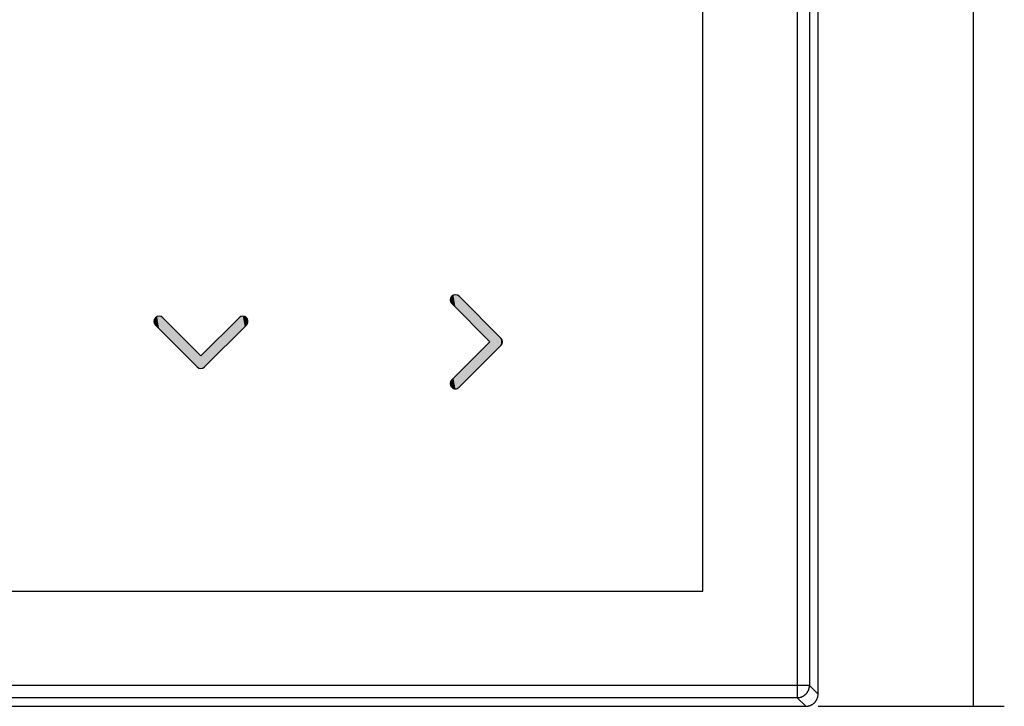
# Model space of a CAD drawing. Extents: x 10 to 287, y 22 to 188.
# Tile 6 of 22: x 207 to 287, y 22 to 78. Entities that reach past the tile are written whole.
import ezdxf

# ---------------------------------------------------------------- set-up
doc = ezdxf.new("R2010")
doc.units = 0
doc.layers.add('CAPA_1', color=7, linetype='CONTINUOUS')
doc.layers.add('COTES', color=7, linetype='CONTINUOUS')

# ---------------------------------------------------------------- blocks, each defined once
blk = doc.blocks.new('BLOCK_5')
at = {"layer": 'CAPA_1', "color": 7}
blk.add_lwpolyline([(270.602, 23.151), (129.284, 23.151)], dxfattribs=at)
blk = doc.blocks.new('BLOCK_6')
at = {"layer": 'CAPA_1', "color": 7}
blk.add_lwpolyline([(271.595, 24.145), (128.29, 24.145)], dxfattribs=at)
blk = doc.blocks.new('BLOCK_7')
at = {"layer": 'CAPA_1', "color": 7}
blk.add_lwpolyline([(136.943, 31.804), (262.943, 31.804)], dxfattribs=at)
blk = doc.blocks.new('BLOCK_13')
at = {"layer": 'CAPA_1', "color": 7}
blk.add_lwpolyline([(270.602, 23.151), (271.299, 22.455)], dxfattribs=at)
blk = doc.blocks.new('BLOCK_15')
at = {"layer": 'CAPA_1', "color": 7}
blk.add_lwpolyline([(271.595, 24.145), (272.292, 23.448)], dxfattribs=at)
blk = doc.blocks.new('BLOCK_16')
at = {"layer": 'CAPA_1', "color": 7}
blk.add_lwpolyline([(262.943, 31.804), (262.943, 157.804)], dxfattribs=at)
blk = doc.blocks.new('BLOCK_17')
at = {"layer": 'CAPA_1', "color": 7}
blk.add_lwpolyline([(270.602, 166.456), (270.602, 23.151)], dxfattribs=at)
blk = doc.blocks.new('BLOCK_18')
at = {"layer": 'CAPA_1', "color": 7}
blk.add_lwpolyline([(271.595, 165.463), (271.595, 24.145)], dxfattribs=at)
blk = doc.blocks.new('BLOCK_134')
at = {"layer": 'CAPA_1', "color": 7}
blk.add_lwpolyline([(270.602, 23.151), (270.635, 23.152), (270.668, 23.154), (270.701, 23.158), (270.735, 23.162), (270.768, 23.167), (270.801, 23.174), (270.82, 23.178), (270.852, 23.187), (270.885, 23.196), (270.917, 23.207), (270.948, 23.218), (270.979, 23.231), (271.01, 23.244), (271.04, 23.259), (271.07, 23.274), (271.099, 23.291), (271.128, 23.308), (271.156, 23.327), (271.183, 23.346), (271.199, 23.358), (271.225, 23.379), (271.251, 23.401), (271.276, 23.423), (271.3, 23.447), (271.323, 23.471), (271.346, 23.496), (271.368, 23.522), (271.389, 23.548), (271.4, 23.563), (271.42, 23.591), (271.438, 23.619), (271.456, 23.648), (271.472, 23.677), (271.488, 23.707), (271.503, 23.737), (271.516, 23.767), (271.529, 23.798), (271.54, 23.83), (271.551, 23.862), (271.56, 23.894), (271.569, 23.927), (271.573, 23.946), (271.579, 23.979), (271.585, 24.012), (271.589, 24.045), (271.592, 24.078), (271.594, 24.112), (271.595, 24.145)], dxfattribs=at)
blk = doc.blocks.new('BLOCK_333')
at = {"layer": 'CAPA_1', "color": 7}
blk.add_lwpolyline([(128.587, 22.455), (271.299, 22.455), (271.332, 22.455), (271.365, 22.457), (271.398, 22.46), (271.432, 22.464), (271.454, 22.467), (271.487, 22.473), (271.52, 22.48), (271.552, 22.488), (271.585, 22.496), (271.617, 22.507), (271.648, 22.518), (271.679, 22.53), (271.71, 22.543), (271.739, 22.557), (271.769, 22.572), (271.798, 22.588), (271.827, 22.606), (271.855, 22.624), (271.875, 22.638), (271.902, 22.657), (271.928, 22.678), (271.953, 22.7), (271.978, 22.722), (272.002, 22.745), (272.025, 22.769), (272.047, 22.793), (272.068, 22.819), (272.089, 22.845), (272.109, 22.872), (272.123, 22.892), (272.141, 22.92), (272.158, 22.948), (272.175, 22.978), (272.19, 23.007), (272.204, 23.037), (272.217, 23.068), (272.229, 23.099), (272.24, 23.13), (272.25, 23.162), (272.259, 23.194), (272.267, 23.227), (272.274, 23.26), (272.28, 23.293), (272.283, 23.315), (272.287, 23.348), (272.29, 23.382), (272.291, 23.415), (272.292, 23.448), (272.292, 166.159)], dxfattribs=at)
blk = doc.blocks.new('BLOCK_344')
at = {"layer": 'COTES', "color": 7}
blk.add_lwpolyline([(272.299, 22.455), (287.405, 22.455)], dxfattribs=at)
blk = doc.blocks.new('BLOCK_346')
at = {"layer": 'COTES', "color": 7}
blk.add_lwpolyline([(284.916, 22.455), (284.916, 167.153)], dxfattribs=at)
blk = doc.blocks.new('*U381')
at = {"layer": 'COTES', "color": 250}
for points in [[(242.471, 55.267), (242.44, 55.426), (242.471, 55.585)], [(242.564, 55.127), (242.471, 55.585), (242.564, 55.725)], [(242.471, 55.267), (242.471, 55.585), (242.564, 55.127)], [(242.704, 54.987), (242.564, 55.725), (242.704, 55.818)], [(242.564, 55.127), (242.564, 55.725), (242.704, 54.987)], [(242.864, 54.827), (242.704, 55.818), (242.864, 55.849)], [(242.704, 54.987), (242.704, 55.818), (242.704, 54.987)], [(242.704, 54.987), (242.704, 55.818), (242.704, 55.818)], [(242.704, 54.987), (242.704, 55.818), (242.864, 54.827)], [(242.864, 54.827), (242.864, 55.849), (243.023, 54.668)], [(243.023, 54.668), (243.023, 55.818), (243.023, 54.668)], [(243.023, 54.668), (243.023, 55.818), (243.163, 54.528)], [(243.163, 54.528), (243.163, 55.725), (245.659, 52.032)], [(245.659, 50.834), (243.163, 49.536), (245.659, 52.032)], [(243.163, 48.338), (243.163, 49.536), (245.659, 50.834)], [(242.471, 48.478), (242.44, 48.638), (242.471, 48.797)], [(242.564, 48.338), (242.471, 48.797), (242.564, 48.937)], [(242.471, 48.478), (242.471, 48.797), (242.564, 48.338)], [(242.704, 48.245), (242.564, 48.937), (242.704, 49.077)], [(242.564, 48.338), (242.564, 48.937), (242.704, 48.245)], [(242.864, 48.214), (242.704, 49.077), (242.864, 49.237)], [(242.704, 48.245), (242.704, 49.077), (242.704, 48.245)], [(242.704, 48.245), (242.704, 49.077), (242.704, 49.077)], [(242.704, 48.245), (242.704, 49.077), (242.864, 48.214)], [(243.023, 48.245), (242.864, 49.237), (243.023, 49.396)], [(243.163, 48.338), (243.023, 49.396), (243.163, 49.536)], [(243.023, 48.245), (243.023, 49.396), (243.023, 49.396)]]:
    blk.add_solid(points, dxfattribs=at)
at = {"layer": 'COTES', "color": 250, "extrusion": (0, 0, -1)}
for points in [[(-243.023, 54.668), (-242.864, 55.849), (-243.023, 55.818)], [(-243.023, 54.668), (-243.023, 55.818), (-243.023, 55.818)], [(-243.163, 54.528), (-243.023, 55.818), (-243.163, 55.725)], [(-245.659, 52.032), (-243.163, 55.725), (-245.659, 53.229)], [(-245.659, 50.834), (-245.659, 53.229), (-246.557, 51.732)], [(-246.557, 51.732), (-245.659, 53.229), (-246.557, 52.331)], [(-246.557, 51.732), (-246.557, 52.331), (-246.65, 51.872)], [(-246.65, 51.872), (-246.557, 52.331), (-246.65, 52.191)], [(-246.65, 51.872), (-246.65, 52.191), (-246.681, 52.032)], [(-242.864, 48.214), (-242.864, 49.237), (-243.023, 48.245)], [(-243.023, 48.245), (-243.023, 49.396), (-243.023, 48.245)], [(-243.023, 48.245), (-243.023, 49.396), (-243.163, 48.338)]]:
    blk.add_solid(points, dxfattribs=at)
blk = doc.blocks.new('*U382')
at = {"layer": 'COTES', "color": 250}
for points in [[(218.421, 53.526), (218.39, 53.686), (218.421, 53.845)], [(218.514, 53.386), (218.421, 53.845), (218.514, 53.985)], [(218.421, 53.526), (218.421, 53.845), (218.514, 53.386)], [(218.654, 53.246), (218.514, 53.985), (218.654, 54.078)], [(218.514, 53.386), (218.514, 53.985), (218.654, 53.246)], [(218.813, 53.087), (218.654, 54.078), (218.813, 54.109)], [(218.654, 53.246), (218.654, 54.078), (218.813, 53.087)], [(218.813, 53.087), (218.813, 54.109), (218.972, 52.928)], [(218.972, 52.928), (218.972, 54.078), (219.112, 52.788)], [(219.112, 52.788), (219.112, 53.985), (221.908, 49.992)], [(225.442, 52.928), (225.302, 53.985), (225.442, 54.078)], [(225.602, 53.087), (225.442, 54.078), (225.602, 54.109)], [(222.507, 49.992), (222.507, 51.19), (225.302, 52.787)], [(221.908, 49.992), (221.908, 51.189), (222.048, 49.899)], [(222.507, 49.992), (222.367, 51.05), (222.507, 51.19)], [(222.048, 49.899), (222.048, 51.049), (222.207, 49.868)], [(222.207, 49.868), (222.207, 50.89), (222.208, 49.868)], [(222.208, 49.868), (222.207, 50.89), (222.208, 50.89)], [(222.367, 49.899), (222.208, 50.89), (222.367, 51.05)]]:
    blk.add_solid(points, dxfattribs=at)
at = {"layer": 'COTES', "color": 250, "extrusion": (0, 0, -1)}
for points in [[(-218.972, 52.928), (-218.813, 54.109), (-218.972, 54.078)], [(-219.112, 52.788), (-218.972, 54.078), (-219.112, 53.985)], [(-221.908, 49.992), (-219.112, 53.985), (-221.908, 51.189)], [(-225.302, 52.787), (-222.507, 51.19), (-225.302, 53.985)], [(-225.302, 52.787), (-225.302, 53.985), (-225.442, 52.928)], [(-225.442, 52.928), (-225.442, 54.078), (-225.602, 53.087)], [(-225.602, 53.087), (-225.602, 54.109), (-225.761, 53.246)], [(-225.761, 53.246), (-225.602, 54.109), (-225.761, 54.078)], [(-225.761, 53.246), (-225.761, 54.078), (-225.901, 53.386)], [(-225.901, 53.386), (-225.761, 54.078), (-225.901, 53.985)], [(-225.901, 53.386), (-225.901, 53.985), (-225.994, 53.526)], [(-225.994, 53.526), (-225.901, 53.985), (-225.994, 53.845)], [(-225.994, 53.526), (-225.994, 53.845), (-226.025, 53.685)], [(-222.048, 49.899), (-221.908, 51.189), (-222.048, 51.049)], [(-222.207, 49.868), (-222.048, 51.049), (-222.207, 50.89)], [(-222.208, 49.868), (-222.208, 50.89), (-222.367, 49.899)], [(-222.367, 49.899), (-222.367, 51.05), (-222.507, 49.992)]]:
    blk.add_solid(points, dxfattribs=at)

msp = doc.modelspace()

# ---------------------------------------------------------------- linework, layer by layer
at = {"layer": 'COTES'}
for points in [[(242.864, 48.214), (242.755, 48.214), (242.647, 48.255), (242.564, 48.338), (242.399, 48.503), (242.399, 48.772), (242.564, 48.937), (242.564, 48.937), (245.659, 52.032), (245.659, 52.032), (245.659, 52.032), (242.564, 55.127), (242.564, 55.127), (242.399, 55.292), (242.399, 55.56), (242.564, 55.725), (242.729, 55.89), (242.998, 55.89), (243.163, 55.725), (243.163, 55.725), (246.557, 52.331), (246.557, 52.331), (246.722, 52.166), (246.722, 51.898), (246.557, 51.732), (246.557, 51.732), (243.163, 48.338), (243.163, 48.338), (243.081, 48.255), (242.972, 48.214), (242.864, 48.214)], [(226.025, 53.685), (226.025, 53.577), (225.984, 53.469), (225.901, 53.386), (225.901, 53.386), (222.507, 49.992), (222.507, 49.992), (222.342, 49.827), (222.074, 49.827), (221.908, 49.992), (221.908, 49.992), (218.514, 53.386), (218.514, 53.386), (218.349, 53.552), (218.349, 53.82), (218.514, 53.985), (218.68, 54.15), (218.947, 54.15), (219.112, 53.985), (219.112, 53.985), (222.207, 50.89), (222.207, 50.89), (222.207, 50.89), (225.302, 53.985), (225.302, 53.985), (225.468, 54.15), (225.736, 54.15), (225.901, 53.985), (225.984, 53.902), (226.025, 53.794), (226.025, 53.685)]]:
    msp.add_open_spline(points, degree=3, knots=[0, 0, 0, 0, 1, 1, 1, 2, 2, 2, 3, 3, 3, 4, 4, 4, 5, 5, 5, 6, 6, 6, 7, 7, 7, 8, 8, 8, 9, 9, 9, 10, 10, 10, 10], dxfattribs=at)

# ---------------------------------------------------------------- block references
at = {"layer": 'CAPA_1'}
for name in ['BLOCK_333', 'BLOCK_17', 'BLOCK_18', 'BLOCK_16', 'BLOCK_7', 'BLOCK_6', 'BLOCK_134', 'BLOCK_15', 'BLOCK_5', 'BLOCK_13']:
    msp.add_blockref(name, (0, 0), dxfattribs=at)
at = {"layer": 'COTES'}
for name in ['BLOCK_346', 'BLOCK_344']:
    msp.add_blockref(name, (0, 0), dxfattribs=at)
at = {"layer": 'COTES', "color": 250}
for name in ['*U381', '*U382']:
    msp.add_blockref(name, (0, 0), dxfattribs=at)

doc.saveas('drawing.dxf')
